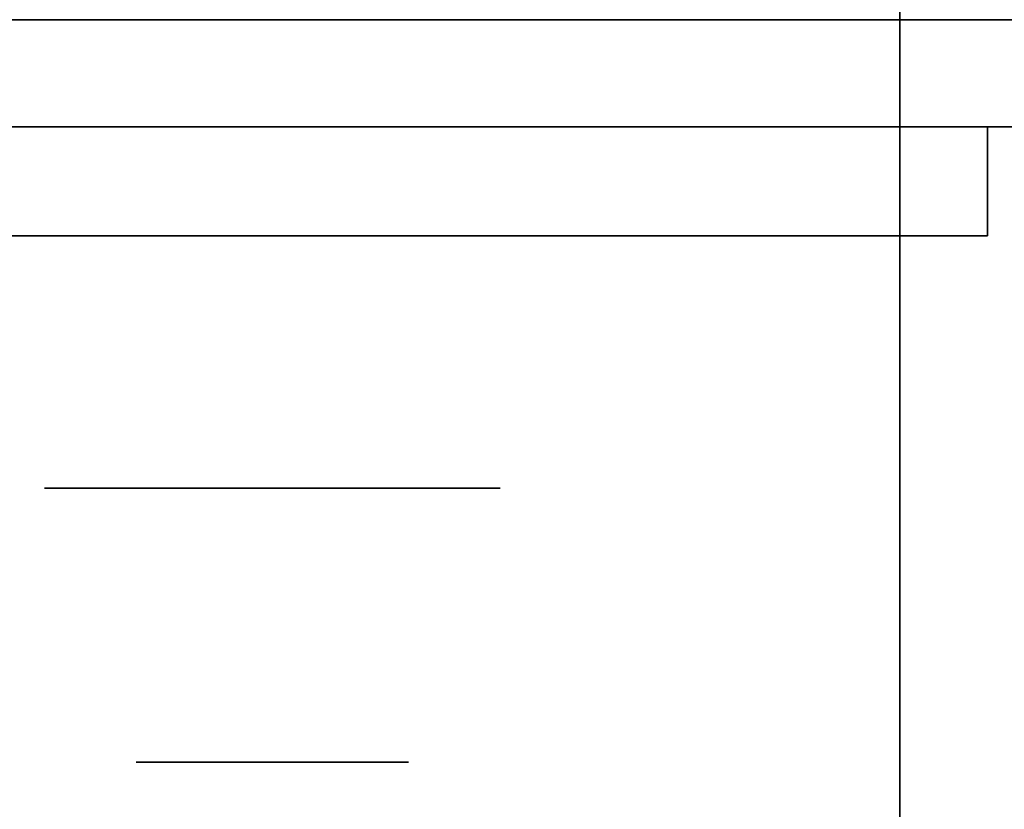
# Model space of a CAD drawing. Extents: x 413.3 to 457.5, y 5047.8 to 5050.
# Tile 33 of 256: x 413.417 to 413.4748, y 5049.8818 to 5049.9282. Entities that reach past the tile are written whole.
import ezdxf

# ---------------------------------------------------------------- set-up
doc = ezdxf.new("R2010")
doc.units = 0
doc.header["$LTSCALE"] = 150
doc.header["$MEASUREMENT"] = 0
doc.layers.add('3DFACE_BOLT', color=7, linetype='CONTINUOUS')
doc.layers.add('3DFACE_SHAPE', color=7, linetype='CONTINUOUS')

msp = doc.modelspace()

# ---------------------------------------------------------------- linework, layer by layer
at = {"layer": '3DFACE_BOLT', "color": 1}
for points, invisible_edges in [([(413.423839, 5049.934559, -0.135), (413.424231, 5049.934559, -0.137472), (413.423839, 5049.884559, -0.135)], 14), ([(413.423839, 5049.884559, -0.135), (413.424231, 5049.934559, -0.137472), (413.424231, 5049.884559, -0.137472)], 3), ([(413.424231, 5049.934559, -0.132528), (413.423839, 5049.934559, -0.135), (413.424231, 5049.884559, -0.132528)], 14), ([(413.424231, 5049.884559, -0.132528), (413.423839, 5049.934559, -0.135), (413.423839, 5049.884559, -0.135)], 3), ([(413.423839, 5049.934559, -0.065), (413.424231, 5049.934559, -0.067472), (413.423839, 5049.884559, -0.065)], 14), ([(413.423839, 5049.884559, -0.065), (413.424231, 5049.934559, -0.067472), (413.424231, 5049.884559, -0.067472)], 3), ([(413.424231, 5049.934559, -0.062528), (413.423839, 5049.934559, -0.065), (413.424231, 5049.884559, -0.062528)], 14), ([(413.424231, 5049.884559, -0.062528), (413.423839, 5049.934559, -0.065), (413.423839, 5049.884559, -0.065)], 3), ([(413.424231, 5049.934559, -0.137472), (413.425367, 5049.934559, -0.139702), (413.424231, 5049.884559, -0.137472)], 14), ([(413.424231, 5049.884559, -0.137472), (413.425367, 5049.934559, -0.139702), (413.425367, 5049.884559, -0.139702)], 3), ([(413.425367, 5049.934559, -0.130298), (413.424231, 5049.934559, -0.132528), (413.425367, 5049.884559, -0.130298)], 14), ([(413.425367, 5049.884559, -0.130298), (413.424231, 5049.934559, -0.132528), (413.424231, 5049.884559, -0.132528)], 3), ([(413.424231, 5049.934559, -0.067472), (413.425367, 5049.934559, -0.069702), (413.424231, 5049.884559, -0.067472)], 14), ([(413.424231, 5049.884559, -0.067472), (413.425367, 5049.934559, -0.069702), (413.425367, 5049.884559, -0.069702)], 3), ([(413.425367, 5049.934559, -0.060298), (413.424231, 5049.934559, -0.062528), (413.425367, 5049.884559, -0.060298)], 14), ([(413.425367, 5049.884559, -0.060298), (413.424231, 5049.934559, -0.062528), (413.424231, 5049.884559, -0.062528)], 3), ([(413.425367, 5049.934559, -0.139702), (413.427137, 5049.934559, -0.141472), (413.425367, 5049.884559, -0.139702)], 14), ([(413.425367, 5049.884559, -0.139702), (413.427137, 5049.934559, -0.141472), (413.427137, 5049.884559, -0.141472)], 3), ([(413.427137, 5049.934559, -0.128528), (413.425367, 5049.934559, -0.130298), (413.427137, 5049.884559, -0.128528)], 14), ([(413.427137, 5049.884559, -0.128528), (413.425367, 5049.934559, -0.130298), (413.425367, 5049.884559, -0.130298)], 3), ([(413.425367, 5049.934559, -0.069702), (413.427137, 5049.934559, -0.071472), (413.425367, 5049.884559, -0.069702)], 14), ([(413.425367, 5049.884559, -0.069702), (413.427137, 5049.934559, -0.071472), (413.427137, 5049.884559, -0.071472)], 3), ([(413.427137, 5049.934559, -0.058528), (413.425367, 5049.934559, -0.060298), (413.427137, 5049.884559, -0.058528)], 14), ([(413.427137, 5049.884559, -0.058528), (413.425367, 5049.934559, -0.060298), (413.425367, 5049.884559, -0.060298)], 3), ([(413.427137, 5049.934559, -0.141472), (413.429367, 5049.934559, -0.142608), (413.427137, 5049.884559, -0.141472)], 14), ([(413.427137, 5049.884559, -0.141472), (413.429367, 5049.934559, -0.142608), (413.429367, 5049.884559, -0.142608)], 3), ([(413.429367, 5049.934559, -0.127392), (413.427137, 5049.934559, -0.128528), (413.429367, 5049.884559, -0.127392)], 14), ([(413.429367, 5049.884559, -0.127392), (413.427137, 5049.934559, -0.128528), (413.427137, 5049.884559, -0.128528)], 3), ([(413.427137, 5049.934559, -0.071472), (413.429367, 5049.934559, -0.072608), (413.427137, 5049.884559, -0.071472)], 14), ([(413.427137, 5049.884559, -0.071472), (413.429367, 5049.934559, -0.072608), (413.429367, 5049.884559, -0.072608)], 3), ([(413.429367, 5049.934559, -0.057392), (413.427137, 5049.934559, -0.058528), (413.429367, 5049.884559, -0.057392)], 14), ([(413.429367, 5049.884559, -0.057392), (413.427137, 5049.934559, -0.058528), (413.427137, 5049.884559, -0.058528)], 3), ([(413.429367, 5049.934559, -0.142608), (413.431839, 5049.934559, -0.143), (413.429367, 5049.884559, -0.142608)], 14), ([(413.429367, 5049.884559, -0.142608), (413.431839, 5049.934559, -0.143), (413.431839, 5049.884559, -0.143)], 3), ([(413.431839, 5049.934559, -0.127), (413.429367, 5049.934559, -0.127392), (413.431839, 5049.884559, -0.127)], 14), ([(413.431839, 5049.884559, -0.127), (413.429367, 5049.934559, -0.127392), (413.429367, 5049.884559, -0.127392)], 3), ([(413.429367, 5049.934559, -0.072608), (413.431839, 5049.934559, -0.073), (413.429367, 5049.884559, -0.072608)], 14), ([(413.429367, 5049.884559, -0.072608), (413.431839, 5049.934559, -0.073), (413.431839, 5049.884559, -0.073)], 3), ([(413.431839, 5049.934559, -0.057), (413.429367, 5049.934559, -0.057392), (413.431839, 5049.884559, -0.057)], 14), ([(413.431839, 5049.884559, -0.057), (413.429367, 5049.934559, -0.057392), (413.429367, 5049.884559, -0.057392)], 3), ([(413.431839, 5049.934559, -0.143), (413.434312, 5049.934559, -0.142608), (413.431839, 5049.884559, -0.143)], 14), ([(413.431839, 5049.884559, -0.143), (413.434312, 5049.934559, -0.142608), (413.434312, 5049.884559, -0.142608)], 3), ([(413.434312, 5049.934559, -0.127392), (413.431839, 5049.934559, -0.127), (413.434312, 5049.884559, -0.127392)], 14), ([(413.434312, 5049.884559, -0.127392), (413.431839, 5049.934559, -0.127), (413.431839, 5049.884559, -0.127)], 3), ([(413.431839, 5049.934559, -0.073), (413.434312, 5049.934559, -0.072608), (413.431839, 5049.884559, -0.073)], 14), ([(413.431839, 5049.884559, -0.073), (413.434312, 5049.934559, -0.072608), (413.434312, 5049.884559, -0.072608)], 3), ([(413.434312, 5049.934559, -0.057392), (413.431839, 5049.934559, -0.057), (413.434312, 5049.884559, -0.057392)], 14), ([(413.434312, 5049.884559, -0.057392), (413.431839, 5049.934559, -0.057), (413.431839, 5049.884559, -0.057)], 3), ([(413.434312, 5049.934559, -0.142608), (413.436542, 5049.934559, -0.141472), (413.434312, 5049.884559, -0.142608)], 14), ([(413.434312, 5049.884559, -0.142608), (413.436542, 5049.934559, -0.141472), (413.436542, 5049.884559, -0.141472)], 3), ([(413.436542, 5049.934559, -0.128528), (413.434312, 5049.934559, -0.127392), (413.436542, 5049.884559, -0.128528)], 14), ([(413.436542, 5049.884559, -0.128528), (413.434312, 5049.934559, -0.127392), (413.434312, 5049.884559, -0.127392)], 3), ([(413.434312, 5049.934559, -0.072608), (413.436542, 5049.934559, -0.071472), (413.434312, 5049.884559, -0.072608)], 14), ([(413.434312, 5049.884559, -0.072608), (413.436542, 5049.934559, -0.071472), (413.436542, 5049.884559, -0.071472)], 3), ([(413.436542, 5049.934559, -0.058528), (413.434312, 5049.934559, -0.057392), (413.436542, 5049.884559, -0.058528)], 14), ([(413.436542, 5049.884559, -0.058528), (413.434312, 5049.934559, -0.057392), (413.434312, 5049.884559, -0.057392)], 3), ([(413.436542, 5049.934559, -0.141472), (413.438312, 5049.934559, -0.139702), (413.436542, 5049.884559, -0.141472)], 14), ([(413.436542, 5049.884559, -0.141472), (413.438312, 5049.934559, -0.139702), (413.438312, 5049.884559, -0.139702)], 3), ([(413.438312, 5049.934559, -0.130298), (413.436542, 5049.934559, -0.128528), (413.438312, 5049.884559, -0.130298)], 14), ([(413.438312, 5049.884559, -0.130298), (413.436542, 5049.934559, -0.128528), (413.436542, 5049.884559, -0.128528)], 3), ([(413.436542, 5049.934559, -0.071472), (413.438312, 5049.934559, -0.069702), (413.436542, 5049.884559, -0.071472)], 14), ([(413.436542, 5049.884559, -0.071472), (413.438312, 5049.934559, -0.069702), (413.438312, 5049.884559, -0.069702)], 3), ([(413.438312, 5049.934559, -0.060298), (413.436542, 5049.934559, -0.058528), (413.438312, 5049.884559, -0.060298)], 14), ([(413.438312, 5049.884559, -0.060298), (413.436542, 5049.934559, -0.058528), (413.436542, 5049.884559, -0.058528)], 3), ([(413.438312, 5049.934559, -0.139702), (413.439448, 5049.934559, -0.137472), (413.438312, 5049.884559, -0.139702)], 14), ([(413.438312, 5049.884559, -0.139702), (413.439448, 5049.934559, -0.137472), (413.439448, 5049.884559, -0.137472)], 3), ([(413.439448, 5049.934559, -0.132528), (413.438312, 5049.934559, -0.130298), (413.439448, 5049.884559, -0.132528)], 14), ([(413.439448, 5049.884559, -0.132528), (413.438312, 5049.934559, -0.130298), (413.438312, 5049.884559, -0.130298)], 3), ([(413.438312, 5049.934559, -0.069702), (413.439448, 5049.934559, -0.067472), (413.438312, 5049.884559, -0.069702)], 14), ([(413.438312, 5049.884559, -0.069702), (413.439448, 5049.934559, -0.067472), (413.439448, 5049.884559, -0.067472)], 3), ([(413.439448, 5049.934559, -0.062528), (413.438312, 5049.934559, -0.060298), (413.439448, 5049.884559, -0.062528)], 14), ([(413.439448, 5049.884559, -0.062528), (413.438312, 5049.934559, -0.060298), (413.438312, 5049.884559, -0.060298)], 3), ([(413.439448, 5049.934559, -0.137472), (413.439839, 5049.934559, -0.135), (413.439448, 5049.884559, -0.137472)], 14), ([(413.439448, 5049.884559, -0.137472), (413.439839, 5049.934559, -0.135), (413.439839, 5049.884559, -0.135)], 3), ([(413.439839, 5049.934559, -0.135), (413.439448, 5049.934559, -0.132528), (413.439839, 5049.884559, -0.135)], 14), ([(413.439839, 5049.884559, -0.135), (413.439448, 5049.934559, -0.132528), (413.439448, 5049.884559, -0.132528)], 3), ([(413.439448, 5049.934559, -0.067472), (413.439839, 5049.934559, -0.065), (413.439448, 5049.884559, -0.067472)], 14), ([(413.439448, 5049.884559, -0.067472), (413.439839, 5049.934559, -0.065), (413.439839, 5049.884559, -0.065)], 3), ([(413.439839, 5049.934559, -0.065), (413.439448, 5049.934559, -0.062528), (413.439839, 5049.884559, -0.065)], 14), ([(413.439839, 5049.884559, -0.065), (413.439448, 5049.934559, -0.062528), (413.439448, 5049.884559, -0.062528)], 3), ([(413.418464, 5049.915459, -0.135), (413.425152, 5049.915459, -0.146583), (413.418464, 5049.900659, -0.135)], 14), ([(413.418464, 5049.900659, -0.135), (413.425152, 5049.915459, -0.146583), (413.425152, 5049.900659, -0.146583)], 3), ([(413.425152, 5049.915459, -0.123417), (413.418464, 5049.915459, -0.135), (413.425152, 5049.900659, -0.123417)], 14), ([(413.425152, 5049.900659, -0.123417), (413.418464, 5049.915459, -0.135), (413.418464, 5049.900659, -0.135)], 3), ([(413.418464, 5049.915459, -0.135), (413.425152, 5049.915459, -0.123417), (413.425152, 5049.915459, -0.146583)], 2), ([(413.418464, 5049.915459, -0.065), (413.425152, 5049.915459, -0.076583), (413.418464, 5049.900659, -0.065)], 14), ([(413.418464, 5049.900659, -0.065), (413.425152, 5049.915459, -0.076583), (413.425152, 5049.900659, -0.076583)], 3), ([(413.425152, 5049.915459, -0.053417), (413.418464, 5049.915459, -0.065), (413.425152, 5049.900659, -0.053417)], 14), ([(413.425152, 5049.900659, -0.053417), (413.418464, 5049.915459, -0.065), (413.418464, 5049.900659, -0.065)], 3), ([(413.418464, 5049.915459, -0.065), (413.425152, 5049.915459, -0.053417), (413.425152, 5049.915459, -0.076583)], 2), ([(413.425152, 5049.915459, -0.146583), (413.438527, 5049.915459, -0.146583), (413.425152, 5049.900659, -0.146583)], 14), ([(413.425152, 5049.900659, -0.146583), (413.438527, 5049.915459, -0.146583), (413.438527, 5049.900659, -0.146583)], 3), ([(413.438527, 5049.915459, -0.123417), (413.425152, 5049.915459, -0.123417), (413.438527, 5049.900659, -0.123417)], 14), ([(413.438527, 5049.900659, -0.123417), (413.425152, 5049.915459, -0.123417), (413.425152, 5049.900659, -0.123417)], 3), ([(413.425152, 5049.915459, -0.123417), (413.438527, 5049.915459, -0.123417), (413.425152, 5049.915459, -0.146583)], 14), ([(413.425152, 5049.915459, -0.146583), (413.438527, 5049.915459, -0.123417), (413.438527, 5049.915459, -0.146583)], 3), ([(413.425152, 5049.915459, -0.076583), (413.438527, 5049.915459, -0.076583), (413.425152, 5049.900659, -0.076583)], 14), ([(413.425152, 5049.900659, -0.076583), (413.438527, 5049.915459, -0.076583), (413.438527, 5049.900659, -0.076583)], 3), ([(413.438527, 5049.915459, -0.053417), (413.425152, 5049.915459, -0.053417), (413.438527, 5049.900659, -0.053417)], 14), ([(413.438527, 5049.900659, -0.053417), (413.425152, 5049.915459, -0.053417), (413.425152, 5049.900659, -0.053417)], 3), ([(413.425152, 5049.915459, -0.053417), (413.438527, 5049.915459, -0.053417), (413.425152, 5049.915459, -0.076583)], 14), ([(413.425152, 5049.915459, -0.076583), (413.438527, 5049.915459, -0.053417), (413.438527, 5049.915459, -0.076583)], 3), ([(413.438527, 5049.915459, -0.146583), (413.445214, 5049.915459, -0.135), (413.438527, 5049.900659, -0.146583)], 14), ([(413.438527, 5049.900659, -0.146583), (413.445214, 5049.915459, -0.135), (413.445214, 5049.900659, -0.135)], 3), ([(413.445214, 5049.915459, -0.135), (413.438527, 5049.915459, -0.123417), (413.445214, 5049.900659, -0.135)], 14), ([(413.445214, 5049.900659, -0.135), (413.438527, 5049.915459, -0.123417), (413.438527, 5049.900659, -0.123417)], 3), ([(413.438527, 5049.915459, -0.123417), (413.445214, 5049.915459, -0.135), (413.438527, 5049.915459, -0.146583)], 12), ([(413.438527, 5049.915459, -0.076583), (413.445214, 5049.915459, -0.065), (413.438527, 5049.900659, -0.076583)], 14), ([(413.438527, 5049.900659, -0.076583), (413.445214, 5049.915459, -0.065), (413.445214, 5049.900659, -0.065)], 3), ([(413.445214, 5049.915459, -0.065), (413.438527, 5049.915459, -0.053417), (413.445214, 5049.900659, -0.065)], 14), ([(413.445214, 5049.900659, -0.065), (413.438527, 5049.915459, -0.053417), (413.438527, 5049.900659, -0.053417)], 3), ([(413.438527, 5049.915459, -0.053417), (413.445214, 5049.915459, -0.065), (413.438527, 5049.915459, -0.076583)], 12), ([(413.418464, 5049.900659, -0.135), (413.425152, 5049.900659, -0.146583), (413.425152, 5049.900659, -0.123417)], 2), ([(413.418464, 5049.900659, -0.065), (413.425152, 5049.900659, -0.076583), (413.425152, 5049.900659, -0.053417)], 2), ([(413.425152, 5049.900659, -0.146583), (413.438527, 5049.900659, -0.146583), (413.425152, 5049.900659, -0.123417)], 14), ([(413.425152, 5049.900659, -0.123417), (413.438527, 5049.900659, -0.146583), (413.438527, 5049.900659, -0.123417)], 3), ([(413.425152, 5049.900659, -0.076583), (413.438527, 5049.900659, -0.076583), (413.425152, 5049.900659, -0.053417)], 14), ([(413.425152, 5049.900659, -0.053417), (413.438527, 5049.900659, -0.076583), (413.438527, 5049.900659, -0.053417)], 3), ([(413.438527, 5049.900659, -0.146583), (413.445214, 5049.900659, -0.135), (413.438527, 5049.900659, -0.123417)], 12), ([(413.438527, 5049.900659, -0.076583), (413.445214, 5049.900659, -0.065), (413.438527, 5049.900659, -0.053417)], 12), ([(413.423839, 5049.884559, -0.135), (413.424231, 5049.884559, -0.137472), (413.424231, 5049.884559, -0.132528)], 2), ([(413.423839, 5049.884559, -0.065), (413.424231, 5049.884559, -0.067472), (413.424231, 5049.884559, -0.062528)], 2), ([(413.424231, 5049.884559, -0.137472), (413.425367, 5049.884559, -0.139702), (413.424231, 5049.884559, -0.132528)], 14), ([(413.424231, 5049.884559, -0.132528), (413.425367, 5049.884559, -0.139702), (413.425367, 5049.884559, -0.130298)], 3), ([(413.424231, 5049.884559, -0.067472), (413.425367, 5049.884559, -0.069702), (413.424231, 5049.884559, -0.062528)], 14), ([(413.424231, 5049.884559, -0.062528), (413.425367, 5049.884559, -0.069702), (413.425367, 5049.884559, -0.060298)], 3), ([(413.425367, 5049.884559, -0.139702), (413.427137, 5049.884559, -0.141472), (413.425367, 5049.884559, -0.130298)], 14), ([(413.425367, 5049.884559, -0.130298), (413.427137, 5049.884559, -0.141472), (413.427137, 5049.884559, -0.128528)], 3), ([(413.425367, 5049.884559, -0.069702), (413.427137, 5049.884559, -0.071472), (413.425367, 5049.884559, -0.060298)], 14), ([(413.425367, 5049.884559, -0.060298), (413.427137, 5049.884559, -0.071472), (413.427137, 5049.884559, -0.058528)], 3), ([(413.427137, 5049.884559, -0.141472), (413.429367, 5049.884559, -0.142608), (413.427137, 5049.884559, -0.128528)], 14), ([(413.427137, 5049.884559, -0.128528), (413.429367, 5049.884559, -0.142608), (413.429367, 5049.884559, -0.127392)], 3), ([(413.427137, 5049.884559, -0.071472), (413.429367, 5049.884559, -0.072608), (413.427137, 5049.884559, -0.058528)], 14), ([(413.427137, 5049.884559, -0.058528), (413.429367, 5049.884559, -0.072608), (413.429367, 5049.884559, -0.057392)], 3), ([(413.429367, 5049.884559, -0.142608), (413.431839, 5049.884559, -0.143), (413.429367, 5049.884559, -0.127392)], 14), ([(413.429367, 5049.884559, -0.127392), (413.431839, 5049.884559, -0.143), (413.431839, 5049.884559, -0.127)], 3), ([(413.429367, 5049.884559, -0.072608), (413.431839, 5049.884559, -0.073), (413.429367, 5049.884559, -0.057392)], 14), ([(413.429367, 5049.884559, -0.057392), (413.431839, 5049.884559, -0.073), (413.431839, 5049.884559, -0.057)], 3), ([(413.431839, 5049.884559, -0.143), (413.434312, 5049.884559, -0.142608), (413.431839, 5049.884559, -0.127)], 14), ([(413.431839, 5049.884559, -0.127), (413.434312, 5049.884559, -0.142608), (413.434312, 5049.884559, -0.127392)], 3), ([(413.431839, 5049.884559, -0.073), (413.434312, 5049.884559, -0.072608), (413.431839, 5049.884559, -0.057)], 14), ([(413.431839, 5049.884559, -0.057), (413.434312, 5049.884559, -0.072608), (413.434312, 5049.884559, -0.057392)], 3), ([(413.434312, 5049.884559, -0.142608), (413.436542, 5049.884559, -0.141472), (413.434312, 5049.884559, -0.127392)], 14), ([(413.434312, 5049.884559, -0.127392), (413.436542, 5049.884559, -0.141472), (413.436542, 5049.884559, -0.128528)], 3), ([(413.434312, 5049.884559, -0.072608), (413.436542, 5049.884559, -0.071472), (413.434312, 5049.884559, -0.057392)], 14), ([(413.434312, 5049.884559, -0.057392), (413.436542, 5049.884559, -0.071472), (413.436542, 5049.884559, -0.058528)], 3), ([(413.436542, 5049.884559, -0.141472), (413.438312, 5049.884559, -0.139702), (413.436542, 5049.884559, -0.128528)], 14), ([(413.436542, 5049.884559, -0.128528), (413.438312, 5049.884559, -0.139702), (413.438312, 5049.884559, -0.130298)], 3), ([(413.436542, 5049.884559, -0.071472), (413.438312, 5049.884559, -0.069702), (413.436542, 5049.884559, -0.058528)], 14), ([(413.436542, 5049.884559, -0.058528), (413.438312, 5049.884559, -0.069702), (413.438312, 5049.884559, -0.060298)], 3), ([(413.438312, 5049.884559, -0.139702), (413.439448, 5049.884559, -0.137472), (413.438312, 5049.884559, -0.130298)], 14), ([(413.438312, 5049.884559, -0.130298), (413.439448, 5049.884559, -0.137472), (413.439448, 5049.884559, -0.132528)], 3), ([(413.438312, 5049.884559, -0.069702), (413.439448, 5049.884559, -0.067472), (413.438312, 5049.884559, -0.060298)], 14), ([(413.438312, 5049.884559, -0.060298), (413.439448, 5049.884559, -0.067472), (413.439448, 5049.884559, -0.062528)], 3), ([(413.439448, 5049.884559, -0.137472), (413.439839, 5049.884559, -0.135), (413.439448, 5049.884559, -0.132528)], 12), ([(413.439448, 5049.884559, -0.067472), (413.439839, 5049.884559, -0.065), (413.439448, 5049.884559, -0.062528)], 12)]:
    msp.add_3dface(points, dxfattribs=dict(at, invisible_edges=invisible_edges))
at = {"layer": '3DFACE_SHAPE', "color": 13}
for points, invisible_edges in [([(413.468689, 5047.825009), (413.468689, 5050.025009), (413.268689, 5047.825009)], 2), ([(413.468689, 5050.025009), (413.268689, 5050.025009), (413.268689, 5047.825009)], 12), ([(413.268689, 5047.825009, -0.2), (413.268689, 5050.025009, -0.2), (413.468689, 5047.825009, -0.2)], 2), ([(413.268689, 5050.025009, -0.2), (413.468689, 5050.025009, -0.2), (413.468689, 5047.825009, -0.2)], 12), ([(413.371839, 5047.825009, -0.0095), (413.371839, 5050.025009, -0.0095), (413.468689, 5047.825009, -0.0095)], 2), ([(413.371839, 5050.025009, -0.0095), (413.468689, 5050.025009, -0.0095), (413.468689, 5047.825009, -0.0095)], 12), ([(413.468689, 5047.825009, -0.1905), (413.468689, 5050.025009, -0.1905), (413.371839, 5047.825009, -0.1905)], 2), ([(413.468689, 5050.025009, -0.1905), (413.371839, 5050.025009, -0.1905), (413.371839, 5047.825009, -0.1905)], 12), ([(413.468689, 5050.025009, -0.0095), (413.468689, 5049.928159, -0.0095), (413.468689, 5050.025009)], 2), ([(413.468689, 5049.928159, -0.0095), (413.468689, 5049.921859, -0.0095), (413.468689, 5050.025009)], 14), ([(413.468689, 5050.025009), (413.468689, 5049.921859, -0.0095), (413.468689, 5049.825009)], 3), ([(413.468689, 5049.825009), (415.268689, 5049.825009), (413.468689, 5050.025009)], 2), ([(415.268689, 5049.825009), (415.268689, 5050.025009), (413.468689, 5050.025009)], 12), ([(413.468689, 5050.025009, -0.0095), (415.268689, 5050.025009, -0.0095), (413.468689, 5049.928159, -0.0095)], 2), ([(415.268689, 5050.025009, -0.0095), (415.268689, 5049.928159, -0.0095), (413.468689, 5049.928159, -0.0095)], 12), ([(415.268689, 5049.825009, -0.2), (413.468689, 5049.825009, -0.2), (415.268689, 5050.025009, -0.2)], 2), ([(413.468689, 5049.825009, -0.2), (413.468689, 5050.025009, -0.2), (415.268689, 5050.025009, -0.2)], 12), ([(415.268689, 5050.025009, -0.1905), (413.468689, 5050.025009, -0.1905), (415.268689, 5049.928159, -0.1905)], 2), ([(413.468689, 5050.025009, -0.1905), (413.468689, 5049.928159, -0.1905), (415.268689, 5049.928159, -0.1905)], 12), ([(413.468689, 5049.825009, -0.2), (413.468689, 5049.928159, -0.1905), (413.468689, 5050.025009, -0.2)], 3), ([(413.468689, 5049.928159, -0.1905), (413.468689, 5050.025009, -0.1905), (413.468689, 5050.025009, -0.2)], 12), ([(413.468689, 5047.825009, -0.0095), (413.468689, 5050.025009, -0.0095), (413.468689, 5047.825009)], 2), ([(413.468689, 5050.025009, -0.0095), (413.468689, 5050.025009), (413.468689, 5047.825009)], 12), ([(413.468689, 5047.825009, -0.2), (413.468689, 5050.025009, -0.2), (413.468689, 5047.825009, -0.1905)], 2), ([(413.468689, 5050.025009, -0.2), (413.468689, 5050.025009, -0.1905), (413.468689, 5047.825009, -0.1905)], 12), ([(413.468689, 5049.928159, -0.0095), (413.425829, 5049.928159, -0.05899), (413.371839, 5049.928159, -0.0095)], 3), ([(413.425829, 5049.928159, -0.05899), (413.423339, 5049.928159, -0.065), (413.371839, 5049.928159, -0.0095)], 14), ([(413.423339, 5049.928159, -0.135), (413.371839, 5049.928159, -0.0095), (413.423339, 5049.928159, -0.065)], 15), ([(413.371839, 5049.928159, -0.0095), (413.423339, 5049.928159, -0.135), (413.371839, 5049.928159, -0.1905)], 3), ([(413.423339, 5049.928159, -0.135), (413.425829, 5049.928159, -0.14101), (413.371839, 5049.928159, -0.1905)], 14), ([(413.371839, 5049.928159, -0.1905), (413.425829, 5049.928159, -0.14101), (413.468689, 5049.928159, -0.1905)], 3), ([(413.371839, 5049.921859, -0.0095), (413.431839, 5049.921859, -0.0095), (413.371839, 5049.928159, -0.0095)], 2), ([(413.431839, 5049.921859, -0.0095), (413.468689, 5049.921859, -0.0095), (413.371839, 5049.928159, -0.0095)], 14), ([(413.371839, 5049.928159, -0.0095), (413.468689, 5049.921859, -0.0095), (413.468689, 5049.928159, -0.0095)], 1), ([(413.468689, 5049.928159, -0.1905), (413.468689, 5049.921859, -0.1905), (413.371839, 5049.928159, -0.1905)], 2), ([(413.468689, 5049.921859, -0.1905), (413.371839, 5049.921859, -0.1905), (413.371839, 5049.928159, -0.1905)], 12), ([(413.425829, 5049.928159, -0.12899), (413.425829, 5049.921859, -0.12899), (413.423339, 5049.928159, -0.135)], 3), ([(413.425829, 5049.921859, -0.12899), (413.423339, 5049.921859, -0.135), (413.423339, 5049.928159, -0.135)], 14), ([(413.423339, 5049.928159, -0.135), (413.423339, 5049.921859, -0.135), (413.425829, 5049.928159, -0.14101)], 3), ([(413.423339, 5049.921859, -0.135), (413.425829, 5049.921859, -0.14101), (413.425829, 5049.928159, -0.14101)], 14), ([(413.425829, 5049.928159, -0.05899), (413.425829, 5049.921859, -0.05899), (413.423339, 5049.928159, -0.065)], 3), ([(413.425829, 5049.921859, -0.05899), (413.423339, 5049.921859, -0.065), (413.423339, 5049.928159, -0.065)], 14), ([(413.423339, 5049.928159, -0.065), (413.423339, 5049.921859, -0.065), (413.425829, 5049.928159, -0.07101)], 3), ([(413.423339, 5049.921859, -0.065), (413.425829, 5049.921859, -0.07101), (413.425829, 5049.928159, -0.07101)], 14), ([(413.425829, 5049.928159, -0.12899), (413.423339, 5049.928159, -0.135), (413.425829, 5049.928159, -0.07101)], 14), ([(413.425829, 5049.928159, -0.07101), (413.423339, 5049.928159, -0.135), (413.423339, 5049.928159, -0.065)], 3), ([(413.431839, 5049.928159, -0.1265), (413.431839, 5049.921859, -0.1265), (413.425829, 5049.928159, -0.12899)], 3), ([(413.431839, 5049.921859, -0.1265), (413.425829, 5049.921859, -0.12899), (413.425829, 5049.928159, -0.12899)], 14), ([(413.425829, 5049.928159, -0.14101), (413.425829, 5049.921859, -0.14101), (413.431839, 5049.928159, -0.1435)], 3), ([(413.425829, 5049.921859, -0.14101), (413.431839, 5049.921859, -0.1435), (413.431839, 5049.928159, -0.1435)], 14), ([(413.431839, 5049.928159, -0.0565), (413.431839, 5049.921859, -0.0565), (413.425829, 5049.928159, -0.05899)], 3), ([(413.431839, 5049.921859, -0.0565), (413.425829, 5049.921859, -0.05899), (413.425829, 5049.928159, -0.05899)], 14), ([(413.425829, 5049.928159, -0.07101), (413.425829, 5049.921859, -0.07101), (413.431839, 5049.928159, -0.0735)], 3), ([(413.425829, 5049.921859, -0.07101), (413.431839, 5049.921859, -0.0735), (413.431839, 5049.928159, -0.0735)], 14), ([(413.431839, 5049.928159, -0.0565), (413.425829, 5049.928159, -0.05899), (413.468689, 5049.928159, -0.0095)], 14), ([(413.425829, 5049.928159, -0.07101), (413.431839, 5049.928159, -0.0735), (413.425829, 5049.928159, -0.12899)], 14), ([(413.431839, 5049.928159, -0.0735), (413.431839, 5049.928159, -0.1265), (413.425829, 5049.928159, -0.12899)], 13), ([(413.431839, 5049.928159, -0.1435), (413.468689, 5049.928159, -0.1905), (413.425829, 5049.928159, -0.14101)], 3), ([(413.43785, 5049.928159, -0.12899), (413.43785, 5049.921859, -0.12899), (413.431839, 5049.928159, -0.1265)], 3), ([(413.43785, 5049.921859, -0.12899), (413.431839, 5049.921859, -0.1265), (413.431839, 5049.928159, -0.1265)], 14), ([(413.431839, 5049.928159, -0.1435), (413.431839, 5049.921859, -0.1435), (413.43785, 5049.928159, -0.14101)], 3), ([(413.431839, 5049.921859, -0.1435), (413.43785, 5049.921859, -0.14101), (413.43785, 5049.928159, -0.14101)], 14), ([(413.431839, 5049.928159, -0.0735), (413.431839, 5049.921859, -0.0735), (413.43785, 5049.928159, -0.07101)], 3), ([(413.431839, 5049.921859, -0.0735), (413.43785, 5049.921859, -0.07101), (413.43785, 5049.928159, -0.07101)], 14), ([(413.43785, 5049.928159, -0.05899), (413.43785, 5049.921859, -0.05899), (413.431839, 5049.928159, -0.0565)], 3), ([(413.43785, 5049.921859, -0.05899), (413.431839, 5049.921859, -0.0565), (413.431839, 5049.928159, -0.0565)], 14), ([(413.43785, 5049.928159, -0.05899), (413.431839, 5049.928159, -0.0565), (415.299529, 5049.928159, -0.05899)], 14), ([(415.299529, 5049.928159, -0.05899), (413.431839, 5049.928159, -0.0565), (415.305539, 5049.928159, -0.0565)], 3), ([(413.431839, 5049.928159, -0.0565), (415.268689, 5049.928159, -0.0095), (415.305539, 5049.928159, -0.0565)], 15), ([(415.268689, 5049.928159, -0.0095), (413.431839, 5049.928159, -0.0565), (413.468689, 5049.928159, -0.0095)], 3), ([(413.43785, 5049.928159, -0.14101), (413.468689, 5049.928159, -0.1905), (413.431839, 5049.928159, -0.1435)], 3), ([(413.43785, 5049.928159, -0.12899), (413.431839, 5049.928159, -0.1265), (413.43785, 5049.928159, -0.07101)], 14), ([(413.431839, 5049.928159, -0.1265), (413.431839, 5049.928159, -0.0735), (413.43785, 5049.928159, -0.07101)], 13), ([(413.43785, 5049.928159, -0.14101), (413.43785, 5049.921859, -0.14101), (413.440339, 5049.928159, -0.135)], 3), ([(413.43785, 5049.921859, -0.14101), (413.440339, 5049.921859, -0.135), (413.440339, 5049.928159, -0.135)], 14), ([(413.440339, 5049.928159, -0.135), (413.440339, 5049.921859, -0.135), (413.43785, 5049.928159, -0.12899)], 3), ([(413.440339, 5049.921859, -0.135), (413.43785, 5049.921859, -0.12899), (413.43785, 5049.928159, -0.12899)], 14), ([(413.43785, 5049.928159, -0.07101), (413.43785, 5049.921859, -0.07101), (413.440339, 5049.928159, -0.065)], 3), ([(413.43785, 5049.921859, -0.07101), (413.440339, 5049.921859, -0.065), (413.440339, 5049.928159, -0.065)], 14), ([(413.440339, 5049.928159, -0.065), (413.440339, 5049.921859, -0.065), (413.43785, 5049.928159, -0.05899)], 3), ([(413.440339, 5049.921859, -0.065), (413.43785, 5049.921859, -0.05899), (413.43785, 5049.928159, -0.05899)], 14), ([(415.299529, 5049.928159, -0.05899), (415.297039, 5049.928159, -0.065), (413.43785, 5049.928159, -0.05899)], 14), ([(415.297039, 5049.928159, -0.065), (413.440339, 5049.928159, -0.065), (413.43785, 5049.928159, -0.05899)], 13), ([(413.440339, 5049.928159, -0.135), (415.305539, 5049.928159, -0.1435), (413.43785, 5049.928159, -0.14101)], 15), ([(415.305539, 5049.928159, -0.1435), (413.468689, 5049.928159, -0.1905), (413.43785, 5049.928159, -0.14101)], 15), ([(413.440339, 5049.928159, -0.135), (413.43785, 5049.928159, -0.12899), (415.297039, 5049.928159, -0.065)], 14), ([(415.297039, 5049.928159, -0.065), (413.43785, 5049.928159, -0.12899), (413.440339, 5049.928159, -0.065)], 15), ([(413.43785, 5049.928159, -0.12899), (413.43785, 5049.928159, -0.07101), (413.440339, 5049.928159, -0.065)], 15), ([(415.297039, 5049.928159, -0.135), (415.299529, 5049.928159, -0.14101), (413.440339, 5049.928159, -0.135)], 14), ([(415.299529, 5049.928159, -0.14101), (415.305539, 5049.928159, -0.1435), (413.440339, 5049.928159, -0.135)], 14), ([(415.297039, 5049.928159, -0.135), (413.440339, 5049.928159, -0.135), (415.299529, 5049.928159, -0.07101)], 15), ([(415.299529, 5049.928159, -0.07101), (413.440339, 5049.928159, -0.135), (415.297039, 5049.928159, -0.065)], 3), ([(413.468689, 5049.928159, -0.1905), (415.305539, 5049.928159, -0.1435), (415.268689, 5049.928159, -0.1905)], 3), ([(413.468689, 5049.921859, -0.1905), (413.468689, 5049.928159, -0.1905), (413.468689, 5049.825009, -0.2)], 14), ([(413.468689, 5049.921859, -0.1905), (413.425829, 5049.921859, -0.14101), (413.371839, 5049.921859, -0.1905)], 3), ([(413.425829, 5049.921859, -0.14101), (413.423339, 5049.921859, -0.135), (413.371839, 5049.921859, -0.1905)], 14), ([(413.371839, 5049.921859, -0.1905), (413.423339, 5049.921859, -0.135), (413.425829, 5049.921859, -0.12899)], 13), ([(413.425829, 5049.921859, -0.12899), (413.423339, 5049.921859, -0.065), (413.371839, 5049.921859, -0.1905)], 15), ([(413.423339, 5049.921859, -0.065), (413.371839, 5049.921859, -0.0095), (413.371839, 5049.921859, -0.1905)], 13), ([(413.423339, 5049.921859, -0.065), (413.425829, 5049.921859, -0.05899), (413.371839, 5049.921859, -0.0095)], 14), ([(413.371839, 5049.921859, -0.0095), (413.425829, 5049.921859, -0.05899), (413.431839, 5049.921859, -0.0095)], 3), ([(413.423339, 5049.921859, -0.135), (413.425829, 5049.921859, -0.14101), (413.371839, 5049.921859, -0.135)], 14), ([(413.425829, 5049.921859, -0.14101), (413.431839, 5049.921859, -0.1435), (413.371839, 5049.921859, -0.135)], 14), ([(413.371839, 5049.921859, -0.135), (413.431839, 5049.921859, -0.1435), (413.371839, 5049.921859, -0.17)], 15), ([(413.431839, 5049.921859, -0.1435), (413.43785, 5049.921859, -0.14101), (413.371839, 5049.921859, -0.17)], 14), ([(413.371839, 5049.921859, -0.17), (413.43785, 5049.921859, -0.14101), (413.473839, 5049.921859, -0.17)], 3), ([(413.423339, 5049.921859, -0.135), (413.371839, 5049.921859, -0.135), (413.425829, 5049.921859, -0.07101)], 15), ([(413.425829, 5049.921859, -0.07101), (413.371839, 5049.921859, -0.135), (413.423339, 5049.921859, -0.065)], 3), ([(413.371839, 5049.921859, -0.135), (413.371839, 5049.921859, -0.065), (413.423339, 5049.921859, -0.065)], 14), ([(413.473839, 5049.921859, -0.03), (413.425829, 5049.921859, -0.05899), (413.371839, 5049.921859, -0.03)], 3), ([(413.371839, 5049.921859, -0.03), (413.425829, 5049.921859, -0.05899), (413.371839, 5049.921859, -0.065)], 3), ([(413.425829, 5049.921859, -0.05899), (413.423339, 5049.921859, -0.065), (413.371839, 5049.921859, -0.065)], 14), ([(413.473839, 5049.921859, -0.17), (413.378239, 5049.915459, -0.17), (413.371839, 5049.921859, -0.17)], 3), ([(413.378239, 5049.915459, -0.03), (413.473839, 5049.921859, -0.03), (413.371839, 5049.921859, -0.03)], 13), ([(413.431839, 5049.915459, -0.17), (413.378239, 5049.915459, -0.17), (413.473839, 5049.921859, -0.17)], 14), ([(413.378239, 5049.915459, -0.03), (413.473839, 5049.915459, -0.03), (413.473839, 5049.921859, -0.03)], 12), ([(413.425829, 5049.921859, -0.07101), (413.423339, 5049.921859, -0.065), (413.425829, 5049.921859, -0.12899)], 14), ([(413.425829, 5049.921859, -0.12899), (413.423339, 5049.921859, -0.135), (413.425829, 5049.921859, -0.07101)], 14), ([(413.425829, 5049.915459, -0.14101), (413.425829, 5049.921859, -0.14101), (413.423339, 5049.915459, -0.135)], 3), ([(413.425829, 5049.921859, -0.14101), (413.423339, 5049.921859, -0.135), (413.423339, 5049.915459, -0.135)], 14), ([(413.423339, 5049.915459, -0.135), (413.423339, 5049.921859, -0.135), (413.425829, 5049.915459, -0.12899)], 3), ([(413.423339, 5049.921859, -0.135), (413.425829, 5049.921859, -0.12899), (413.425829, 5049.915459, -0.12899)], 14), ([(413.425829, 5049.915459, -0.07101), (413.425829, 5049.921859, -0.07101), (413.423339, 5049.915459, -0.065)], 3), ([(413.425829, 5049.921859, -0.07101), (413.423339, 5049.921859, -0.065), (413.423339, 5049.915459, -0.065)], 14), ([(413.423339, 5049.915459, -0.065), (413.423339, 5049.921859, -0.065), (413.425829, 5049.915459, -0.05899)], 3), ([(413.423339, 5049.921859, -0.065), (413.425829, 5049.921859, -0.05899), (413.425829, 5049.915459, -0.05899)], 14), ([(413.431839, 5049.921859, -0.1435), (413.425829, 5049.921859, -0.14101), (413.468689, 5049.921859, -0.1905)], 14), ([(413.425829, 5049.921859, -0.05899), (413.431839, 5049.921859, -0.0565), (413.431839, 5049.921859, -0.0095)], 14), ([(413.425829, 5049.921859, -0.12899), (413.431839, 5049.921859, -0.1265), (413.425829, 5049.921859, -0.07101)], 14), ([(413.425829, 5049.921859, -0.07101), (413.431839, 5049.921859, -0.1265), (413.431839, 5049.921859, -0.0735)], 3), ([(413.425829, 5049.921859, -0.07101), (413.431839, 5049.921859, -0.0735), (413.425829, 5049.921859, -0.12899)], 14), ([(413.431839, 5049.921859, -0.0735), (413.431839, 5049.921859, -0.1265), (413.425829, 5049.921859, -0.12899)], 13), ([(413.473839, 5049.921859, -0.03), (413.431839, 5049.921859, -0.0565), (413.425829, 5049.921859, -0.05899)], 13), ([(413.425829, 5049.915459, -0.12899), (413.425829, 5049.921859, -0.12899), (413.431839, 5049.915459, -0.1265)], 3), ([(413.425829, 5049.921859, -0.12899), (413.431839, 5049.921859, -0.1265), (413.431839, 5049.915459, -0.1265)], 14), ([(413.431839, 5049.915459, -0.1435), (413.431839, 5049.921859, -0.1435), (413.425829, 5049.915459, -0.14101)], 3), ([(413.431839, 5049.921859, -0.1435), (413.425829, 5049.921859, -0.14101), (413.425829, 5049.915459, -0.14101)], 14), ([(413.425829, 5049.915459, -0.05899), (413.425829, 5049.921859, -0.05899), (413.431839, 5049.915459, -0.0565)], 3), ([(413.425829, 5049.921859, -0.05899), (413.431839, 5049.921859, -0.0565), (413.431839, 5049.915459, -0.0565)], 14), ([(413.431839, 5049.915459, -0.0735), (413.431839, 5049.921859, -0.0735), (413.425829, 5049.915459, -0.07101)], 3), ([(413.431839, 5049.921859, -0.0735), (413.425829, 5049.921859, -0.07101), (413.425829, 5049.915459, -0.07101)], 14), ([(413.468689, 5049.921859, -0.0095), (413.431839, 5049.921859, -0.0565), (413.43785, 5049.921859, -0.05899)], 13), ([(413.431839, 5049.921859, -0.0565), (413.468689, 5049.921859, -0.0095), (413.431839, 5049.921859, -0.0095)], 13), ([(413.43785, 5049.921859, -0.14101), (413.431839, 5049.921859, -0.1435), (415.299529, 5049.921859, -0.14101)], 14), ([(413.431839, 5049.921859, -0.1435), (413.468689, 5049.921859, -0.1905), (415.299529, 5049.921859, -0.14101)], 15), ([(413.431839, 5049.921859, -0.1265), (413.43785, 5049.921859, -0.12899), (413.431839, 5049.921859, -0.0735)], 14), ([(413.431839, 5049.921859, -0.0735), (413.43785, 5049.921859, -0.12899), (413.43785, 5049.921859, -0.07101)], 3), ([(413.43785, 5049.921859, -0.12899), (413.431839, 5049.921859, -0.1265), (413.43785, 5049.921859, -0.07101)], 14), ([(413.431839, 5049.921859, -0.1265), (413.431839, 5049.921859, -0.0735), (413.43785, 5049.921859, -0.07101)], 13), ([(413.43785, 5049.921859, -0.05899), (413.431839, 5049.921859, -0.0565), (413.473839, 5049.921859, -0.03)], 14), ([(413.431839, 5049.915459, -0.1265), (413.431839, 5049.921859, -0.1265), (413.43785, 5049.915459, -0.12899)], 3), ([(413.431839, 5049.921859, -0.1265), (413.43785, 5049.921859, -0.12899), (413.43785, 5049.915459, -0.12899)], 14), ([(413.43785, 5049.915459, -0.14101), (413.43785, 5049.921859, -0.14101), (413.431839, 5049.915459, -0.1435)], 3), ([(413.43785, 5049.921859, -0.14101), (413.431839, 5049.921859, -0.1435), (413.431839, 5049.915459, -0.1435)], 14), ([(413.431839, 5049.915459, -0.0565), (413.431839, 5049.921859, -0.0565), (413.43785, 5049.915459, -0.05899)], 3), ([(413.431839, 5049.921859, -0.0565), (413.43785, 5049.921859, -0.05899), (413.43785, 5049.915459, -0.05899)], 14), ([(413.43785, 5049.915459, -0.07101), (413.43785, 5049.921859, -0.07101), (413.431839, 5049.915459, -0.0735)], 3), ([(413.43785, 5049.921859, -0.07101), (413.431839, 5049.921859, -0.0735), (413.431839, 5049.915459, -0.0735)], 14), ([(413.473839, 5049.915459, -0.17), (413.431839, 5049.915459, -0.17), (413.473839, 5049.921859, -0.17)], 2), ([(415.305539, 5049.921859, -0.0565), (413.468689, 5049.921859, -0.0095), (413.43785, 5049.921859, -0.05899)], 15), ([(413.440339, 5049.921859, -0.065), (415.299529, 5049.921859, -0.05899), (413.43785, 5049.921859, -0.05899)], 3), ([(415.299529, 5049.921859, -0.05899), (415.305539, 5049.921859, -0.0565), (413.43785, 5049.921859, -0.05899)], 14), ([(415.299529, 5049.921859, -0.14101), (415.297039, 5049.921859, -0.135), (413.43785, 5049.921859, -0.14101)], 14), ([(415.297039, 5049.921859, -0.135), (413.440339, 5049.921859, -0.135), (413.43785, 5049.921859, -0.14101)], 13), ([(413.440339, 5049.921859, -0.065), (413.43785, 5049.921859, -0.07101), (415.297039, 5049.921859, -0.135)], 14), ([(415.297039, 5049.921859, -0.135), (413.43785, 5049.921859, -0.07101), (413.440339, 5049.921859, -0.135)], 15), ([(413.43785, 5049.921859, -0.07101), (413.43785, 5049.921859, -0.12899), (413.440339, 5049.921859, -0.135)], 13), ([(413.43785, 5049.921859, -0.14101), (413.440339, 5049.921859, -0.135), (413.473839, 5049.921859, -0.17)], 14), ([(413.43785, 5049.921859, -0.07101), (413.440339, 5049.921859, -0.065), (413.43785, 5049.921859, -0.12899)], 14), ([(413.440339, 5049.921859, -0.065), (413.473839, 5049.921859, -0.03), (413.43785, 5049.921859, -0.12899)], 15), ([(413.43785, 5049.921859, -0.12899), (413.473839, 5049.921859, -0.03), (413.440339, 5049.921859, -0.135)], 3), ([(413.440339, 5049.921859, -0.065), (413.43785, 5049.921859, -0.05899), (413.473839, 5049.921859, -0.03)], 14), ([(413.43785, 5049.915459, -0.12899), (413.43785, 5049.921859, -0.12899), (413.440339, 5049.915459, -0.135)], 3), ([(413.43785, 5049.921859, -0.12899), (413.440339, 5049.921859, -0.135), (413.440339, 5049.915459, -0.135)], 14), ([(413.440339, 5049.915459, -0.135), (413.440339, 5049.921859, -0.135), (413.43785, 5049.915459, -0.14101)], 3), ([(413.440339, 5049.921859, -0.135), (413.43785, 5049.921859, -0.14101), (413.43785, 5049.915459, -0.14101)], 14), ([(413.43785, 5049.915459, -0.05899), (413.43785, 5049.921859, -0.05899), (413.440339, 5049.915459, -0.065)], 3), ([(413.43785, 5049.921859, -0.05899), (413.440339, 5049.921859, -0.065), (413.440339, 5049.915459, -0.065)], 14), ([(413.440339, 5049.915459, -0.065), (413.440339, 5049.921859, -0.065), (413.43785, 5049.915459, -0.07101)], 3), ([(413.440339, 5049.921859, -0.065), (413.43785, 5049.921859, -0.07101), (413.43785, 5049.915459, -0.07101)], 14), ([(415.297039, 5049.921859, -0.065), (415.299529, 5049.921859, -0.05899), (413.440339, 5049.921859, -0.065)], 14), ([(413.440339, 5049.921859, -0.065), (415.299529, 5049.921859, -0.12899), (415.297039, 5049.921859, -0.065)], 15), ([(415.299529, 5049.921859, -0.12899), (413.440339, 5049.921859, -0.065), (415.297039, 5049.921859, -0.135)], 3), ([(413.473839, 5049.921859, -0.03), (413.473839, 5049.921859, -0.17), (413.440339, 5049.921859, -0.135)], 14), ([(415.268689, 5049.921859, -0.0095), (413.468689, 5049.921859, -0.0095), (415.305539, 5049.921859, -0.0565)], 14), ([(415.299529, 5049.921859, -0.14101), (413.468689, 5049.921859, -0.1905), (415.305539, 5049.921859, -0.1435)], 3), ([(413.468689, 5049.921859, -0.1905), (415.268689, 5049.921859, -0.1905), (415.305539, 5049.921859, -0.1435)], 14), ([(413.468689, 5049.921859, -0.0095), (413.468689, 5049.825009, -0.0095), (413.468689, 5049.825009)], 12), ([(413.468689, 5049.921859, -0.0095), (415.268689, 5049.921859, -0.0095), (413.468689, 5049.825009, -0.0095)], 2), ([(415.268689, 5049.921859, -0.0095), (415.268689, 5049.825009, -0.0095), (413.468689, 5049.825009, -0.0095)], 12), ([(415.268689, 5049.921859, -0.1905), (413.468689, 5049.921859, -0.1905), (415.268689, 5049.825009, -0.1905)], 2), ([(413.468689, 5049.921859, -0.1905), (413.468689, 5049.825009, -0.1905), (415.268689, 5049.825009, -0.1905)], 12), ([(413.468689, 5049.825009, -0.1905), (413.468689, 5049.921859, -0.1905), (413.468689, 5049.825009, -0.2)], 2), ([(413.473839, 5049.921859, -0.17), (413.473839, 5049.921859, -0.03), (413.473839, 5049.915459, -0.17)], 2), ([(413.473839, 5049.921859, -0.03), (413.473839, 5049.915459, -0.03), (413.473839, 5049.915459, -0.17)], 12), ([(413.431839, 5049.915459, -0.17), (413.425829, 5049.915459, -0.14101), (413.378239, 5049.915459, -0.17)], 15), ([(413.425829, 5049.915459, -0.14101), (413.423339, 5049.915459, -0.135), (413.378239, 5049.915459, -0.17)], 14), ([(413.378239, 5049.915459, -0.17), (413.423339, 5049.915459, -0.135), (413.425829, 5049.915459, -0.12899)], 13), ([(413.425829, 5049.915459, -0.12899), (413.423339, 5049.915459, -0.065), (413.378239, 5049.915459, -0.17)], 15), ([(413.423339, 5049.915459, -0.065), (413.425829, 5049.915459, -0.05899), (413.378239, 5049.915459, -0.17)], 14), ([(413.378239, 5049.915459, -0.17), (413.425829, 5049.915459, -0.05899), (413.378239, 5049.915459, -0.03)], 3), ([(413.425829, 5049.915459, -0.05899), (413.473839, 5049.915459, -0.03), (413.378239, 5049.915459, -0.03)], 13), ([(413.425829, 5049.915459, -0.07101), (413.423339, 5049.915459, -0.065), (413.425829, 5049.915459, -0.12899)], 14), ([(413.431839, 5049.915459, -0.1435), (413.425829, 5049.915459, -0.14101), (413.431839, 5049.915459, -0.17)], 14), ([(413.431839, 5049.915459, -0.0735), (413.425829, 5049.915459, -0.07101), (413.431839, 5049.915459, -0.1265)], 14), ([(413.431839, 5049.915459, -0.1265), (413.425829, 5049.915459, -0.07101), (413.425829, 5049.915459, -0.12899)], 15), ([(413.425829, 5049.915459, -0.05899), (413.431839, 5049.915459, -0.0565), (413.473839, 5049.915459, -0.03)], 14), ([(413.431839, 5049.915459, -0.0565), (413.43785, 5049.915459, -0.05899), (413.473839, 5049.915459, -0.03)], 14), ([(413.473839, 5049.915459, -0.17), (413.43785, 5049.915459, -0.14101), (413.431839, 5049.915459, -0.17)], 3), ([(413.43785, 5049.915459, -0.14101), (413.431839, 5049.915459, -0.1435), (413.431839, 5049.915459, -0.17)], 14), ([(413.43785, 5049.915459, -0.07101), (413.431839, 5049.915459, -0.0735), (413.43785, 5049.915459, -0.12899)], 14), ([(413.431839, 5049.915459, -0.0735), (413.431839, 5049.915459, -0.1265), (413.43785, 5049.915459, -0.12899)], 13), ([(413.473839, 5049.915459, -0.03), (413.43785, 5049.915459, -0.05899), (413.440339, 5049.915459, -0.065)], 13), ([(413.43785, 5049.915459, -0.12899), (413.440339, 5049.915459, -0.135), (413.43785, 5049.915459, -0.07101)], 14), ([(413.440339, 5049.915459, -0.135), (413.473839, 5049.915459, -0.03), (413.43785, 5049.915459, -0.07101)], 15), ([(413.43785, 5049.915459, -0.07101), (413.473839, 5049.915459, -0.03), (413.440339, 5049.915459, -0.065)], 3), ([(413.440339, 5049.915459, -0.135), (413.43785, 5049.915459, -0.14101), (413.473839, 5049.915459, -0.17)], 14), ([(413.473839, 5049.915459, -0.03), (413.440339, 5049.915459, -0.135), (413.473839, 5049.915459, -0.17)], 3)]:
    msp.add_3dface(points, dxfattribs=dict(at, invisible_edges=invisible_edges))

doc.saveas('drawing.dxf')
